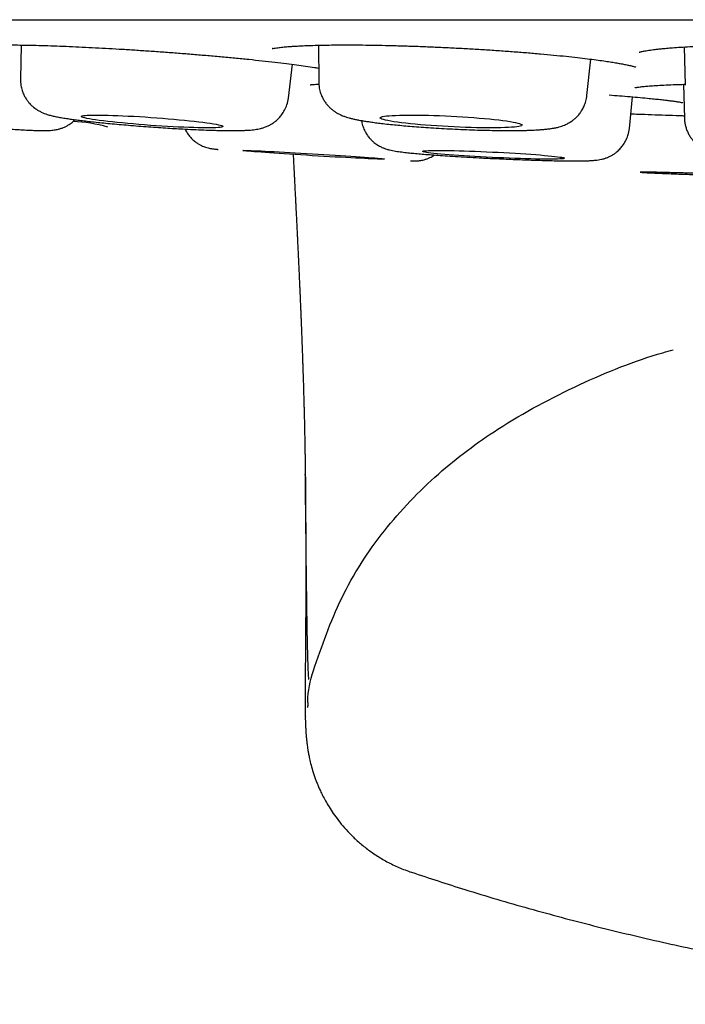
# Model space of a CAD drawing. Header units: millimetres. Extents: x 8 to 676, y 12 to 869.
# Tile 8 of 77: x 393.46 to 399.21, y 371.53 to 380.03. Entities that reach past the tile are written whole.
import ezdxf

# ---------------------------------------------------------------- set-up
doc = ezdxf.new("R2010")
doc.units = ezdxf.units.MM

msp = doc.modelspace()

# ---------------------------------------------------------------- linework, layer by layer
at = {"color": 7, "linetype": 'Continuous', "lineweight": 30}
for p, q in [((387.1689, 380.0263), (420.5038, 380.0263)), ((393.4747, 379.8078), (393.4694, 379.5131)), ((396.0419, 379.806), (396.0424, 379.4901)), ((399.1969, 379.7911), (399.2055, 379.4619)), ((395.7807, 379.3496), (395.8168, 379.6414)), ((398.3565, 379.3722), (398.3891, 379.686)), ((399.1907, 379.4688), (399.1982, 379.1753)), ((395.7807, 379.3496), (395.7807, 379.3497)), ((398.7229, 379.0887), (398.7504, 379.3608)), ((396.8422, 372.6716), (396.8423, 372.6715))]:
    msp.add_line(p, q, dxfattribs=at)
at = {"color": 7, "linetype": 'Continuous', "lineweight": 30, "flags": 128}
for points in [[(393.9936, 379.1916), (393.9958, 379.1943), (394.0021, 379.1966), (394.0124, 379.1986), (394.0267, 379.2003), (394.0448, 379.2017), (394.0666, 379.2027), (394.092, 379.2033), (394.1208, 379.2036), (394.1528, 379.2035), (394.1879, 379.203), (394.2257, 379.2022), (394.2661, 379.201), (394.3087, 379.1994), (394.3533, 379.1976), (394.3995, 379.1954), (394.4471, 379.1928), (394.4958, 379.19), (394.5452, 379.1869), (394.595, 379.1836), (394.6449, 379.18), (394.6944, 379.1762), (394.7435, 379.1722), (394.7915, 379.1681), (394.8384, 379.1638), (394.8837, 379.1594), (394.9271, 379.155), (394.9684, 379.1505), (395.0073, 379.146), (395.0435, 379.1415), (395.0767, 379.1371), (395.1069, 379.1327), (395.1337, 379.1284), (395.1569, 379.1243), (395.1766, 379.1203), (395.1924, 379.1165), (395.2043, 379.113), (395.2122, 379.1096), (395.216, 379.1065), (395.2158, 379.1037), (395.2116, 379.1012), (395.2033, 379.099), (395.191, 379.0972), (395.1748, 379.0957), (395.1548, 379.0945), (395.1312, 379.0937), (395.1041, 379.0932), (395.0736, 379.0931), (395.0401, 379.0934), (395.0036, 379.0941), (394.9645, 379.0951), (394.923, 379.0964), (394.8793, 379.0982), (394.8339, 379.1002), (394.7869, 379.1026), (394.7387, 379.1052), (394.6896, 379.1082), (394.64, 379.1114), (394.5901, 379.1149), (394.5404, 379.1186), (394.491, 379.1225), (394.4424, 379.1265), (394.3949, 379.1307), (394.3488, 379.1351), (394.3044, 379.1395), (394.262, 379.144), (394.2219, 379.1485), (394.1844, 379.153), (394.1496, 379.1574), (394.1179, 379.1618), (394.0894, 379.1662), (394.0643, 379.1704), (394.0428, 379.1744), (394.0251, 379.1783), (394.0113, 379.182), (394.0013, 379.1854), (393.9955, 379.1887), (393.9936, 379.1916)], [(397.1851, 379.194), (397.2349, 379.1914), (397.2845, 379.1884), (397.3334, 379.1852), (397.3813, 379.1817), (397.4279, 379.178), (397.4729, 379.1741), (397.516, 379.17), (397.5569, 379.1658), (397.5953, 379.1615), (397.6309, 379.1571), (397.6636, 379.1526), (397.6932, 379.1481), (397.7193, 379.1436), (397.7419, 379.1391), (397.7608, 379.1347), (397.7758, 379.1304), (397.7869, 379.1262), (397.794, 379.1221), (397.7971, 379.1183), (397.7961, 379.1146), (397.791, 379.1111), (397.7819, 379.1079), (397.7688, 379.105), (397.7518, 379.1024), (397.731, 379.1), (397.7067, 379.098), (397.6788, 379.0963), (397.6477, 379.095), (397.6135, 379.094), (397.5764, 379.0934), (397.5367, 379.0931), (397.4947, 379.0932), (397.4507, 379.0937), (397.4048, 379.0946), (397.3575, 379.0958), (397.3091, 379.0973), (397.2598, 379.0992), (397.21, 379.1014), (397.1601, 379.104), (397.1103, 379.1068), (397.061, 379.1099), (397.0126, 379.1132), (396.9653, 379.1168), (396.9194, 379.1206), (396.8754, 379.1246), (396.8334, 379.1288), (396.7937, 379.1331), (396.7566, 379.1374), (396.7224, 379.1419), (396.6913, 379.1464), (396.6634, 379.1509), (396.6391, 379.1554), (396.6183, 379.1598), (396.6013, 379.1642), (396.5882, 379.1684), (396.5791, 379.1726), (396.574, 379.1765), (396.573, 379.1803), (396.5761, 379.1839), (396.5832, 379.1872), (396.5943, 379.1903), (396.6093, 379.1931), (396.6282, 379.1956), (396.6508, 379.1977), (396.6769, 379.1996), (396.7065, 379.2011), (396.7392, 379.2023), (396.7748, 379.2031), (396.8132, 379.2035), (396.8541, 379.2036), (396.8972, 379.2033), (396.9422, 379.2026), (396.9888, 379.2016), (397.0367, 379.2002), (397.0856, 379.1985), (397.1352, 379.1964), (397.1851, 379.194)], [(395.3881, 378.8975), (395.3902, 378.8981), (395.3963, 378.8984), (395.4065, 378.8984), (395.4206, 378.8982), (395.4385, 378.8978), (395.4602, 378.8971), (395.4855, 378.8962), (395.5142, 378.895), (395.5461, 378.8936), (395.5811, 378.892), (395.6188, 378.8902), (395.6591, 378.8882), (395.7017, 378.886), (395.7462, 378.8836), (395.7924, 378.8811), (395.84, 378.8785), (395.8887, 378.8757), (395.9381, 378.8728), (395.988, 378.8699), (396.0379, 378.8669), (396.0875, 378.8638), (396.1366, 378.8607), (396.1847, 378.8577), (396.2316, 378.8546), (396.277, 378.8516), (396.3206, 378.8487), (396.362, 378.8458), (396.401, 378.843), (396.4373, 378.8404), (396.4707, 378.8379), (396.501, 378.8355), (396.528, 378.8333), (396.5514, 378.8313), (396.5712, 378.8295), (396.5871, 378.8279), (396.5992, 378.8265), (396.6073, 378.8253), (396.6113, 378.8244), (396.6112, 378.8237), (396.6071, 378.8233), (396.599, 378.8231), (396.5868, 378.8231), (396.5708, 378.8235), (396.551, 378.824), (396.5274, 378.8248), (396.5004, 378.8259), (396.4701, 378.8272), (396.4366, 378.8287), (396.4002, 378.8304), (396.3612, 378.8323), (396.3197, 378.8344), (396.2761, 378.8367), (396.2307, 378.8391), (396.1838, 378.8417), (396.1356, 378.8444), (396.0865, 378.8472), (396.0368, 378.8502), (395.9869, 378.8531), (395.9371, 378.8562), (395.8877, 378.8592), (395.8391, 378.8623), (395.7915, 378.8654), (395.7453, 378.8684), (395.7008, 378.8714), (395.6583, 378.8743), (395.6181, 378.8771), (395.5804, 378.8798), (395.5455, 378.8824), (395.5136, 378.8849), (395.4849, 378.8871), (395.4597, 378.8893), (395.4381, 378.8912), (395.4202, 378.8929), (395.4062, 378.8944), (395.3961, 378.8957), (395.3901, 378.8967), (395.3881, 378.8975)], [(396.9398, 378.8902), (396.9419, 378.8921), (396.9481, 378.8937), (396.9583, 378.8951), (396.9725, 378.8962), (396.9905, 378.8971), (397.0122, 378.8978), (397.0376, 378.8983), (397.0664, 378.8984), (397.0984, 378.8984), (397.1334, 378.8981), (397.1712, 378.8975), (397.2115, 378.8967), (397.2541, 378.8956), (397.2987, 378.8944), (397.345, 378.8929), (397.3926, 378.8911), (397.4414, 378.8892), (397.4908, 378.8871), (397.5407, 378.8848), (397.5906, 378.8824), (397.6403, 378.8798), (397.6894, 378.8771), (397.7375, 378.8743), (397.7845, 378.8713), (397.8299, 378.8684), (397.8734, 378.8653), (397.9148, 378.8623), (397.9538, 378.8592), (397.9901, 378.8561), (398.0235, 378.8531), (398.0538, 378.8501), (398.0807, 378.8472), (398.1041, 378.8444), (398.1238, 378.8417), (398.1398, 378.8391), (398.1518, 378.8366), (398.1598, 378.8344), (398.1638, 378.8323), (398.1637, 378.8303), (398.1595, 378.8286), (398.1513, 378.8271), (398.1391, 378.8259), (398.123, 378.8248), (398.1031, 378.824), (398.0796, 378.8235), (398.0525, 378.8231), (398.0221, 378.8231), (397.9885, 378.8233), (397.9521, 378.8237), (397.913, 378.8244), (397.8715, 378.8253), (397.8278, 378.8265), (397.7824, 378.8279), (397.7354, 378.8295), (397.6872, 378.8313), (397.638, 378.8333), (397.5883, 378.8355), (397.5384, 378.8379), (397.4886, 378.8404), (397.4391, 378.8431), (397.3905, 378.8458), (397.3429, 378.8487), (397.2967, 378.8517), (397.2522, 378.8547), (397.2096, 378.8577), (397.1694, 378.8608), (397.1317, 378.8639), (397.0968, 378.8669), (397.065, 378.8699), (397.0364, 378.8729), (397.0112, 378.8757), (396.9896, 378.8785), (396.9718, 378.8812), (396.9578, 378.8837), (396.9477, 378.886), (396.9417, 378.8882), (396.9398, 378.8902)]]:
    msp.add_lwpolyline(points, dxfattribs=at)
at = {"color": 7, "linetype": 'Continuous', "lineweight": 30}
msp.add_arc((393.8667, 377.8254), 1.3235, 74.42987, 87.57288, dxfattribs=at)
for points, knots in [([(393.0572, 379.7971), (393.0571, 379.7971), (393.0567, 379.7969), (393.0585, 379.7973), (393.0654, 379.7983), (393.0784, 379.8), (393.1003, 379.8021), (393.1288, 379.804), (393.1628, 379.8058), (393.2014, 379.8071), (393.2475, 379.8082), (393.3063, 379.8089), (393.3781, 379.8089), (393.4635, 379.8081), (393.5552, 379.8065), (393.6527, 379.8041), (393.7552, 379.8008), (393.8621, 379.7968), (393.9727, 379.792), (394.0864, 379.7865), (394.2025, 379.7803), (394.3208, 379.7734), (394.4416, 379.766), (394.5649, 379.7578), (394.6901, 379.749), (394.8165, 379.7396), (394.9436, 379.7296), (395.0704, 379.719), (395.1961, 379.7079), (395.3196, 379.6964), (395.4396, 379.6845), (395.5551, 379.6723), (395.6637, 379.6602), (395.7629, 379.6484), (395.8508, 379.6372), (395.9318, 379.6262), (395.9957, 379.617), (396.0303, 379.6114), (396.0422, 379.6094)], [0, 0, 0, 0, 0.003783, 0.014056, 0.022148, 0.039243, 0.059617, 0.083289, 0.103217, 0.125015, 0.14869, 0.17335, 0.206077, 0.238614, 0.27094, 0.303038, 0.334893, 0.366499, 0.397859, 0.428977, 0.45986, 0.490609, 0.521671, 0.553114, 0.584942, 0.61716, 0.649777, 0.682809, 0.71628, 0.750186, 0.784347, 0.818768, 0.853426, 0.886945, 0.918679, 0.948636, 0.982247, 1, 1, 1, 1]), ([(395.6424, 379.7768), (395.6424, 379.7768), (395.6415, 379.7763), (395.646, 379.7775), (395.6557, 379.7794), (395.6754, 379.7828), (395.6986, 379.786), (395.7208, 379.7886), (395.7424, 379.7908), (395.7646, 379.7928), (395.7915, 379.7949), (395.8264, 379.7974), (395.8712, 379.7999), (395.9263, 379.8025), (395.9923, 379.8049), (396.0691, 379.8069), (396.1531, 379.8082), (396.2444, 379.8089), (396.3429, 379.8088), (396.4485, 379.808), (396.5611, 379.8063), (396.6802, 379.8036), (396.8049, 379.8), (396.9335, 379.7954), (397.0642, 379.79), (397.1956, 379.7838), (397.3271, 379.7768), (397.4578, 379.7691), (397.5869, 379.7607), (397.7136, 379.7517), (397.8371, 379.7421), (397.9562, 379.7319), (398.07, 379.7214), (398.1766, 379.7107), (398.2738, 379.7001), (398.3601, 379.6898), (398.4354, 379.6802), (398.5005, 379.6712), (398.5563, 379.6628), (398.6037, 379.6552), (398.6456, 379.6478), (398.6834, 379.6407), (398.7182, 379.6333), (398.7442, 379.6271), (398.7613, 379.6226), (398.7727, 379.6193), (398.7788, 379.6172), (398.7792, 379.6174), (398.7793, 379.6175)], [0, 0, 0, 0, 0.000916, 0.01524, 0.036208, 0.056096, 0.072425, 0.086365, 0.097881, 0.108128, 0.119324, 0.135508, 0.153421, 0.173068, 0.196989, 0.221594, 0.246843, 0.272724, 0.299227, 0.326348, 0.354088, 0.382451, 0.411444, 0.440772, 0.470067, 0.499333, 0.528575, 0.557795, 0.587004, 0.616218, 0.645461, 0.674635, 0.703657, 0.732534, 0.760264, 0.786262, 0.810536, 0.833094, 0.853943, 0.873087, 0.89076, 0.909231, 0.92908, 0.949755, 0.961991, 0.974298, 0.988103, 1, 1, 1, 1]), ([(398.8083, 379.746), (398.8082, 379.746), (398.8078, 379.7457), (398.8108, 379.7466), (398.8175, 379.7484), (398.8274, 379.7507), (398.8402, 379.7535), (398.8567, 379.7568), (398.8779, 379.7604), (398.9034, 379.7643), (398.9312, 379.768), (398.9625, 379.7718), (399, 379.7759), (399.0445, 379.7801), (399.0997, 379.7847), (399.166, 379.7894), (399.2437, 379.794), (399.3285, 379.7982), (399.4206, 379.8018), (399.5199, 379.8047), (399.6262, 379.807), (399.7393, 379.8085), (399.8589, 379.8091), (399.984, 379.8087), (400.113, 379.8075), (400.2442, 379.8053), (400.3764, 379.8022), (400.5086, 379.7982), (400.6401, 379.7933), (400.7701, 379.7876), (400.8979, 379.781), (401.0223, 379.7736), (401.1422, 379.7655), (401.2567, 379.7566), (401.3633, 379.7474), (401.4592, 379.7381), (401.5425, 379.7291), (401.6131, 379.7207), (401.6655, 379.7138), (401.7037, 379.7084), (401.7308, 379.7044), (401.7547, 379.7006), (401.7776, 379.6969), (401.801, 379.6929), (401.8266, 379.6882), (401.8537, 379.6828), (401.8792, 379.6772), (401.9003, 379.672), (401.915, 379.668), (401.9253, 379.6647), (401.9312, 379.6628), (401.9332, 379.662), (401.9326, 379.6624), (401.9326, 379.6624)], [0, 0, 0, 0, 0.003047, 0.014732, 0.027145, 0.04217, 0.055293, 0.066491, 0.082736, 0.09716, 0.11021, 0.124474, 0.140381, 0.157935, 0.177139, 0.201127, 0.225805, 0.25113, 0.27709, 0.303676, 0.330882, 0.35871, 0.387163, 0.416249, 0.445703, 0.475183, 0.504691, 0.534231, 0.563808, 0.59343, 0.623116, 0.652891, 0.682643, 0.712296, 0.741858, 0.769928, 0.795642, 0.819012, 0.840047, 0.851552, 0.86222, 0.872053, 0.881133, 0.891628, 0.904499, 0.919732, 0.936814, 0.95274, 0.967019, 0.977669, 0.988193, 0.999922, 1, 1, 1, 1]), ([(391.7146, 379.5287), (391.715, 379.5106), (391.7156, 379.4767), (391.7269, 379.4301), (391.7419, 379.3917), (391.7599, 379.3588), (391.78, 379.3305), (391.8022, 379.3058), (391.8283, 379.2823), (391.8569, 379.2622), (391.8853, 379.2467), (391.9074, 379.2372), (391.9253, 379.2306), (391.9437, 379.2248), (391.9673, 379.2188), (391.9902, 379.214), (392.0141, 379.2096), (392.0402, 379.2053), (392.076, 379.1999), (392.123, 379.1934), (392.1835, 379.1857), (392.2489, 379.1781), (392.3215, 379.1701), (392.402, 379.1617), (392.4903, 379.1529), (392.5855, 379.1439), (392.6866, 379.1347), (392.7924, 379.1255), (392.8893, 379.1174), (392.976, 379.1105), (393.0521, 379.1046), (393.1289, 379.0989), (393.2057, 379.0934), (393.2814, 379.0882), (393.355, 379.0835), (393.4254, 379.0793), (393.4913, 379.0757), (393.5482, 379.073), (393.5952, 379.0712), (393.6313, 379.0702), (393.6597, 379.0698), (393.6797, 379.0698), (393.6944, 379.07), (393.7053, 379.0703), (393.7196, 379.0709), (393.7388, 379.0722), (393.7597, 379.0746), (393.7788, 379.0779), (393.7954, 379.0816), (393.8089, 379.0854), (393.826, 379.0908), (393.8469, 379.0991), (393.8726, 379.1119), (393.9005, 379.1296), (393.9237, 379.1471), (393.9361, 379.1608), (393.9389, 379.1638)], [0, 0, 0, 0, 0.016927, 0.031853, 0.044774, 0.055693, 0.06724, 0.077514, 0.087431, 0.101517, 0.112827, 0.121068, 0.127398, 0.139919, 0.15661, 0.177044, 0.195806, 0.215096, 0.233967, 0.265214, 0.295384, 0.324657, 0.354289, 0.384647, 0.415728, 0.447534, 0.480063, 0.513313, 0.547289, 0.570645, 0.594776, 0.619678, 0.645341, 0.671759, 0.698923, 0.726823, 0.755448, 0.784789, 0.809983, 0.834041, 0.854604, 0.871686, 0.882683, 0.891558, 0.900182, 0.912361, 0.924183, 0.935904, 0.945052, 0.950277, 0.954478, 0.964425, 0.972628, 0.982529, 0.996118, 1, 1, 1, 1]), ([(393.4694, 379.5131), (393.4699, 379.4952), (393.471, 379.462), (393.4822, 379.417), (393.4964, 379.3807), (393.5125, 379.3507), (393.5289, 379.3263), (393.5455, 379.306), (393.5631, 379.2877), (393.5814, 379.2714), (393.6027, 379.2555), (393.624, 379.242), (393.6563, 379.2249), (393.6992, 379.2089), (393.7353, 379.1992), (393.7702, 379.1912), (393.8099, 379.1835), (393.8529, 379.1762), (393.8983, 379.1694), (393.943, 379.1632), (393.9908, 379.1571), (394.0448, 379.1507), (394.1048, 379.1441), (394.1708, 379.1372), (394.2426, 379.1302), (394.3197, 379.1231), (394.4015, 379.116), (394.4869, 379.1091), (394.5732, 379.1026), (394.6578, 379.0966), (394.7388, 379.0913), (394.8155, 379.0867), (394.8986, 379.0821), (394.9853, 379.0779), (395.072, 379.0743), (395.1469, 379.0719), (395.2089, 379.0705), (395.2593, 379.0698), (395.2952, 379.0697), (395.3239, 379.0698), (395.3502, 379.0701), (395.38, 379.0708), (395.4104, 379.0719), (395.4399, 379.0735), (395.4672, 379.0757), (395.4917, 379.0785), (395.5161, 379.0823), (395.5407, 379.0874), (395.5682, 379.0951), (395.5977, 379.1062), (395.6241, 379.1193), (395.6486, 379.1343), (395.6737, 379.1528), (395.7003, 379.1774), (395.7267, 379.2092), (395.7503, 379.2473), (395.7708, 379.2946), (395.7773, 379.3305), (395.7807, 379.3496)], [0, 0, 0, 0, 0.016244, 0.030313, 0.042205, 0.051922, 0.061574, 0.069448, 0.076495, 0.085542, 0.093004, 0.102581, 0.115855, 0.14108, 0.162336, 0.183969, 0.207206, 0.232503, 0.254421, 0.275783, 0.297138, 0.31919, 0.341939, 0.365376, 0.389493, 0.414281, 0.439729, 0.465827, 0.492061, 0.517385, 0.541766, 0.565203, 0.587696, 0.619651, 0.649483, 0.677192, 0.702621, 0.724551, 0.742769, 0.752436, 0.76518, 0.781037, 0.798532, 0.815703, 0.83258, 0.848898, 0.863567, 0.876694, 0.888849, 0.900492, 0.911881, 0.919438, 0.928575, 0.941167, 0.952909, 0.966629, 0.982327, 1, 1, 1, 1]), ([(395.9695, 379.4651), (395.9693, 379.4651), (395.968, 379.4647), (395.9734, 379.4657), (395.9845, 379.4668), (396.004, 379.4684), (396.0245, 379.4698), (396.039, 379.4704), (396.0442, 379.4706)], [0, 0, 0, 0, 0.024113, 0.208112, 0.424835, 0.674698, 0.884054, 1, 1, 1, 1]), ([(396.0424, 379.4901), (396.0433, 379.4722), (396.0451, 379.4386), (396.0574, 379.3933), (396.0725, 379.3569), (396.0894, 379.3268), (396.1067, 379.3024), (396.1241, 379.2821), (396.1425, 379.2636), (396.1619, 379.2472), (396.1831, 379.232), (396.2041, 379.2192), (396.2284, 379.2067), (396.256, 379.195), (396.2823, 379.186), (396.3054, 379.1791), (396.3309, 379.1725), (396.3586, 379.1663), (396.3874, 379.1605), (396.4144, 379.1557), (396.4418, 379.1511), (396.4727, 379.1463), (396.5119, 379.1406), (396.5592, 379.1345), (396.6151, 379.1279), (396.6769, 379.1213), (396.7428, 379.1149), (396.8116, 379.1088), (396.8869, 379.1028), (396.9686, 379.0968), (397.0561, 379.0911), (397.1489, 379.0858), (397.2456, 379.081), (397.3424, 379.077), (397.4345, 379.0739), (397.5182, 379.0718), (397.5927, 379.0705), (397.6617, 379.0699), (397.7242, 379.0699), (397.7793, 379.0705), (397.8245, 379.0714), (397.8638, 379.0726), (397.8981, 379.0741), (397.9298, 379.0758), (397.9607, 379.0778), (397.9947, 379.0807), (398.0277, 379.0843), (398.0586, 379.0887), (398.0865, 379.0938), (398.1144, 379.1004), (398.1406, 379.1085), (398.1615, 379.1164), (398.1832, 379.1261), (398.208, 379.1395), (398.233, 379.1562), (398.2555, 379.1746), (398.2766, 379.1951), (398.2973, 379.2197), (398.317, 379.2493), (398.3344, 379.2835), (398.3494, 379.325), (398.3541, 379.3559), (398.3565, 379.3722)], [0, 0, 0, 0, 0.016753, 0.031283, 0.043588, 0.053675, 0.063763, 0.072072, 0.079578, 0.089375, 0.097669, 0.107358, 0.119568, 0.133875, 0.147503, 0.161016, 0.176444, 0.193898, 0.210786, 0.224701, 0.235693, 0.251443, 0.269675, 0.290451, 0.313717, 0.338809, 0.361009, 0.384379, 0.408919, 0.434626, 0.461499, 0.489537, 0.518736, 0.548833, 0.577496, 0.604174, 0.628862, 0.651558, 0.676158, 0.697887, 0.716746, 0.734021, 0.751578, 0.764395, 0.779268, 0.797137, 0.817513, 0.836139, 0.852156, 0.868423, 0.879246, 0.889375, 0.898075, 0.908963, 0.920365, 0.928656, 0.937579, 0.948676, 0.958965, 0.970948, 0.984627, 1, 1, 1, 1]), ([(398.7715, 379.4398), (398.772, 379.4399), (398.7729, 379.44), (398.7826, 379.4419), (398.7973, 379.4443), (398.8181, 379.4471), (398.8495, 379.4507), (398.8957, 379.4548), (398.9523, 379.4588), (399.0204, 379.4626), (399.0966, 379.4658), (399.1592, 379.468), (399.1962, 379.469), (399.2053, 379.4692)], [0, 0, 0, 0, 0.071389, 0.137197, 0.197889, 0.260594, 0.365206, 0.475364, 0.592502, 0.716641, 0.847831, 0.962578, 1, 1, 1, 1]), ([(398.55, 379.377), (398.5797, 379.3747), (398.6423, 379.3699), (398.7308, 379.3626), (398.8166, 379.3551), (398.8892, 379.3482), (398.9501, 379.3421), (399.0007, 379.3366), (399.0458, 379.3314), (399.0877, 379.3261), (399.1235, 379.3211), (399.1516, 379.3166), (399.1688, 379.3135), (399.1791, 379.3114), (399.1832, 379.3105), (399.1859, 379.3098), (399.1856, 379.3099), (399.1855, 379.3099)], [0, 0, 0, 0, 0.087133, 0.18356, 0.280801, 0.378865, 0.452967, 0.527546, 0.602391, 0.673187, 0.758688, 0.834011, 0.898878, 0.94067, 0.97664, 0.992462, 1, 1, 1, 1]), ([(398.7356, 379.2143), (398.7567, 379.2135), (398.8143, 379.2114), (398.9143, 379.2078), (399.0341, 379.2036), (399.1289, 379.2003), (399.1844, 379.1984), (399.1976, 379.1979)], [0, 0, 0, 0, 0.149811, 0.408084, 0.664971, 0.919845, 1, 1, 1, 1]), ([(396.4126, 379.1561), (396.4128, 379.1531), (396.4143, 379.1345), (396.424, 379.1037), (396.4393, 379.0667), (396.4576, 379.0354), (396.477, 379.0091), (396.498, 378.9863), (396.5224, 378.9645), (396.5506, 378.9444), (396.5811, 378.9278), (396.6082, 378.9164), (396.633, 378.9081), (396.6559, 378.9021), (396.6808, 378.8968), (396.7059, 378.8925), (396.7312, 378.8887), (396.758, 378.8851), (396.7847, 378.8819), (396.8186, 378.8781), (396.8629, 378.8736), (396.9198, 378.8684), (396.9824, 378.8633), (397.053, 378.8579), (397.1331, 378.8523), (397.2228, 378.8465), (397.3217, 378.8406), (397.4164, 378.8355), (397.5038, 378.831), (397.5818, 378.8273), (397.6613, 378.8238), (397.741, 378.8205), (397.8197, 378.8175), (397.8964, 378.8149), (397.9705, 378.8126), (398.0412, 378.8107), (398.1076, 378.8092), (398.169, 378.8081), (398.2245, 378.8076), (398.2757, 378.8075), (398.3226, 378.8081), (398.3634, 378.8092), (398.3977, 378.811), (398.4327, 378.8136), (398.4698, 378.819), (398.4949, 378.8252), (398.5062, 378.8284), (398.5155, 378.8314), (398.5279, 378.8357), (398.5459, 378.843), (398.5674, 378.8537), (398.5896, 378.8672), (398.6138, 378.8848), (398.6403, 378.9088), (398.6674, 378.9408), (398.6921, 378.9803), (398.7135, 379.0303), (398.7196, 379.0684), (398.7229, 379.0887)], [0, 0, 0, 0, 0.002713, 0.016826, 0.028956, 0.039106, 0.04963, 0.058807, 0.06764, 0.080301, 0.091939, 0.102469, 0.113024, 0.128139, 0.145567, 0.163505, 0.181311, 0.198036, 0.213723, 0.228764, 0.254858, 0.280721, 0.306485, 0.33335, 0.361696, 0.391524, 0.422836, 0.455631, 0.478328, 0.501684, 0.525621, 0.549775, 0.57409, 0.598554, 0.623156, 0.647885, 0.672728, 0.697675, 0.722711, 0.747507, 0.775528, 0.801651, 0.825187, 0.846929, 0.874901, 0.882019, 0.887784, 0.892203, 0.895417, 0.902401, 0.911321, 0.918389, 0.92692, 0.939175, 0.950994, 0.965071, 0.981407, 1, 1, 1, 1]), ([(399.1986, 379.1753), (399.1985, 379.1726), (399.1984, 379.1588), (399.2017, 379.134), (399.2087, 379.1013), (399.2195, 379.0696), (399.2337, 379.0394), (399.251, 379.011), (399.2712, 378.9848), (399.2928, 378.9622), (399.3147, 378.9435), (399.3356, 378.9284), (399.356, 378.9161), (399.3755, 378.906), (399.3942, 378.8978), (399.4128, 378.8909), (399.4324, 378.8846), (399.4565, 378.8782), (399.4835, 378.8724), (399.515, 378.8669), (399.5463, 378.8623), (399.5784, 378.8582), (399.61, 378.8545), (399.644, 378.851), (399.6801, 378.8476), (399.7181, 378.8442), (399.7581, 378.8411), (399.7999, 378.838), (399.8434, 378.835), (399.8885, 378.8322), (399.935, 378.8294), (399.9828, 378.8269), (400.0314, 378.8244), (400.0806, 378.8221), (400.1298, 378.82), (400.1775, 378.8182), (400.2206, 378.8166), (400.2587, 378.8153), (400.3, 378.814), (400.3293, 378.8132), (400.3475, 378.8127)], [0, 0, 0, 0, 0.004855, 0.025156, 0.045481, 0.065836, 0.086231, 0.106667, 0.127132, 0.14758, 0.16544, 0.18249, 0.19887, 0.215035, 0.231432, 0.249049, 0.269364, 0.295251, 0.335938, 0.37485, 0.416694, 0.449319, 0.482704, 0.515826, 0.548709, 0.581386, 0.613893, 0.646255, 0.67849, 0.710603, 0.742588, 0.774422, 0.80606, 0.837407, 0.868259, 0.89812, 0.925372, 0.947122, 0.967227, 1, 1, 1, 1]), ([(394.8901, 379.0827), (394.8912, 379.08), (394.8968, 379.0666), (394.9111, 379.044), (394.9324, 379.0155), (394.9575, 378.9897), (394.9831, 378.9689), (395.0083, 378.9525), (395.0304, 378.9408), (395.0496, 378.9325), (395.0692, 378.9254), (395.0882, 378.9199), (395.107, 378.9158), (395.1196, 378.9136), (395.1313, 378.9119), (395.1467, 378.91), (395.161, 378.9084), (395.1719, 378.9074), (395.1753, 378.9071)], [0, 0, 0, 0, 0.016236, 0.081671, 0.150687, 0.216794, 0.285767, 0.339451, 0.389358, 0.430815, 0.464678, 0.524737, 0.585138, 0.657852, 0.741519, 0.838271, 0.948251, 1, 1, 1, 1]), ([(395.8222, 378.8599), (395.8225, 378.8542), (395.8232, 378.841), (395.8243, 378.82), (395.8255, 378.796), (395.8268, 378.77), (395.8282, 378.7436), (395.8295, 378.7191), (395.8305, 378.6995), (395.8312, 378.6843), (395.8319, 378.6717), (395.8326, 378.6583), (395.8334, 378.6428), (395.8343, 378.625), (395.8354, 378.6037), (395.8366, 378.5795), (395.8379, 378.5538), (395.8392, 378.5293), (395.8404, 378.5052), (395.8416, 378.482), (395.8428, 378.4589), (395.8439, 378.4358), (395.8452, 378.4112), (395.8465, 378.3847), (395.8482, 378.3505), (395.8502, 378.3107), (395.8524, 378.2669), (395.8544, 378.2259), (395.8563, 378.1872), (395.8581, 378.1499), (395.86, 378.1114), (395.862, 378.0701), (395.8642, 378.0242), (395.8664, 377.9762), (395.8687, 377.9277), (395.8706, 377.8873), (395.8721, 377.8552), (395.8732, 377.8311), (395.8742, 377.8079), (395.8753, 377.7843), (395.8765, 377.7584), (395.8778, 377.729), (395.8792, 377.6959), (395.8807, 377.662), (395.8821, 377.6304), (395.8833, 377.6026), (395.8844, 377.5759), (395.8856, 377.5477), (395.8868, 377.5192), (395.8879, 377.492), (395.8889, 377.4675), (395.8899, 377.445), (395.8907, 377.4248), (395.8914, 377.4065), (395.8921, 377.3904), (395.8927, 377.3752), (395.8933, 377.36), (395.8939, 377.3434), (395.8946, 377.3254), (395.8953, 377.3063), (395.8961, 377.287), (395.8968, 377.2689), (395.8974, 377.2527), (395.8979, 377.2385), (395.8983, 377.2264), (395.8988, 377.2154), (395.8992, 377.2039), (395.8997, 377.1905), (395.9003, 377.1742), (395.901, 377.1548), (395.9017, 377.1335), (395.9025, 377.1122), (395.9031, 377.0924), (395.9038, 377.0745), (395.9043, 377.0585), (395.9049, 377.0422), (395.9055, 377.0241), (395.9062, 377.0025), (395.907, 376.9782), (395.9078, 376.9516), (395.9087, 376.9247), (395.9095, 376.8995), (395.9102, 376.8773), (395.9108, 376.857), (395.9114, 376.8369), (395.912, 376.8149), (395.9127, 376.7917), (395.9133, 376.7681), (395.914, 376.7458), (395.9145, 376.7248), (395.9151, 376.7058), (395.9155, 376.6889), (395.9159, 376.6722), (395.9164, 376.654), (395.9169, 376.6328), (395.9175, 376.6089), (395.9182, 376.5835), (395.9188, 376.5583), (395.9193, 376.5352), (395.9197, 376.5149), (395.9202, 376.4961), (395.9206, 376.4768), (395.921, 376.4554), (395.9215, 376.4326), (395.922, 376.4094), (395.9224, 376.3873), (395.9228, 376.3667), (395.9231, 376.3479), (395.9234, 376.3308), (395.9237, 376.3143), (395.924, 376.2983), (395.9242, 376.2837), (395.9244, 376.2704), (395.9246, 376.2581), (395.9249, 376.2437), (395.9251, 376.2266), (395.9254, 376.2068), (395.9257, 376.1845), (395.9261, 376.1595), (395.9264, 376.1334), (395.9266, 376.1155), (395.9267, 376.1069)], [0, 0, 0, 0, 0.005139, 0.011761, 0.018864, 0.0268, 0.035315, 0.042878, 0.049234, 0.053237, 0.05676, 0.060833, 0.065599, 0.071056, 0.077205, 0.085334, 0.093519, 0.101166, 0.108273, 0.11603, 0.123023, 0.130053, 0.137825, 0.146339, 0.155294, 0.170464, 0.184497, 0.197621, 0.210231, 0.222345, 0.234138, 0.248162, 0.263354, 0.279841, 0.296305, 0.312338, 0.320952, 0.329187, 0.337042, 0.344748, 0.353598, 0.363794, 0.37534, 0.388206, 0.399351, 0.408624, 0.417645, 0.427675, 0.438713, 0.448047, 0.456957, 0.465046, 0.472315, 0.478762, 0.484715, 0.489707, 0.495241, 0.501315, 0.507932, 0.51509, 0.522549, 0.529311, 0.53527, 0.54065, 0.545146, 0.548837, 0.552969, 0.557981, 0.563872, 0.571303, 0.579723, 0.587921, 0.59542, 0.602219, 0.608319, 0.613717, 0.6209, 0.629192, 0.63862, 0.649185, 0.660208, 0.670066, 0.678743, 0.686236, 0.693694, 0.70233, 0.712146, 0.721207, 0.730435, 0.738861, 0.746475, 0.753277, 0.759295, 0.766802, 0.775438, 0.785204, 0.79607, 0.806799, 0.816355, 0.824736, 0.832008, 0.839772, 0.848709, 0.85882, 0.868592, 0.878086, 0.886772, 0.894651, 0.901721, 0.908302, 0.915268, 0.922669, 0.92814, 0.933863, 0.94045, 0.948124, 0.956886, 0.966553, 0.977273, 0.989048, 1, 1, 1, 1]), ([(396.8337, 378.808), (396.8417, 378.8079), (396.8577, 378.8077), (396.8755, 378.8079), (396.8899, 378.8084), (396.9011, 378.8093), (396.91, 378.8103), (396.9174, 378.8113), (396.9266, 378.8127), (396.9425, 378.8158), (396.9649, 378.8218), (396.9961, 378.8332), (397.0225, 378.846), (397.0382, 378.8569), (397.0411, 378.8589)], [0, 0, 0, 0, 0.168192, 0.331898, 0.462268, 0.559511, 0.618036, 0.638658, 0.659442, 0.705687, 0.774495, 0.852755, 0.973073, 1, 1, 1, 1]), ([(400.5342, 378.6558), (400.5338, 378.6557), (400.5329, 378.6554), (400.5253, 378.6552), (400.5133, 378.6551), (400.4963, 378.6552), (400.4721, 378.6555), (400.4389, 378.656), (400.3947, 378.6568), (400.3428, 378.658), (400.2838, 378.6594), (400.2186, 378.661), (400.1558, 378.6627), (400.0978, 378.6643), (400.0458, 378.6658), (399.9769, 378.6677), (399.8898, 378.6703), (399.7836, 378.6736), (399.69, 378.6765), (399.6107, 378.679), (399.5465, 378.6811), (399.4831, 378.6832), (399.4206, 378.6854), (399.3521, 378.6877), (399.279, 378.6903), (399.2034, 378.693), (399.1327, 378.6957), (399.0675, 378.6982), (399.0085, 378.7005), (398.9625, 378.7025), (398.9272, 378.704), (398.9002, 378.7052), (398.8703, 378.7067), (398.8418, 378.7082), (398.8216, 378.7097), (398.8158, 378.7105), (398.8187, 378.711), (398.826, 378.7112), (398.8381, 378.7113), (398.8551, 378.7112), (398.8793, 378.711), (398.9124, 378.7104), (398.9567, 378.7096), (399.0086, 378.7084), (399.0676, 378.707), (399.1328, 378.7054), (399.1956, 378.7037), (399.2536, 378.7021), (399.3056, 378.7007), (399.3745, 378.6987), (399.4616, 378.6961), (399.5678, 378.6929), (399.6614, 378.6899), (399.7407, 378.6874), (399.8049, 378.6853), (399.8683, 378.6832), (399.9308, 378.681), (399.9993, 378.6787), (400.0724, 378.6761), (400.148, 378.6734), (400.2186, 378.6708), (400.2839, 378.6682), (400.3429, 378.6659), (400.3889, 378.664), (400.4242, 378.6624), (400.4512, 378.6612), (400.4812, 378.6597), (400.5095, 378.6582), (400.5305, 378.6567), (400.533, 378.6561), (400.5342, 378.6558)], [0, 0, 0, 0, 0.012054, 0.024012, 0.035944, 0.047918, 0.060003, 0.076303, 0.092456, 0.108634, 0.125008, 0.141308, 0.15746, 0.168235, 0.179071, 0.19002, 0.210023, 0.229909, 0.249999, 0.262037, 0.273988, 0.28592, 0.297902, 0.310003, 0.326303, 0.342456, 0.358634, 0.375008, 0.391308, 0.40746, 0.418235, 0.429071, 0.44002, 0.460023, 0.479909, 0.499999, 0.512038, 0.523988, 0.53592, 0.547902, 0.560003, 0.576303, 0.592456, 0.608634, 0.625008, 0.641308, 0.65746, 0.668235, 0.679071, 0.69002, 0.710023, 0.729909, 0.749999, 0.762038, 0.773988, 0.78592, 0.797902, 0.810003, 0.826303, 0.842456, 0.858634, 0.875008, 0.891308, 0.90746, 0.918235, 0.929071, 0.94002, 0.960045, 0.979932, 1, 1, 1, 1]), ([(395.9963, 374.4109), (396.0696, 374.6221), (396.2177, 375.0483), (396.5878, 375.6265), (397.0549, 376.1123), (397.6246, 376.5385), (398.279, 376.8854), (398.795, 377.0951), (399.0717, 377.1699), (399.1018, 377.1781)], [0, 0, 0, 0, 0.156377, 0.315495, 0.470583, 0.61796, 0.802072, 0.978471, 1, 1, 1, 1]), ([(395.9264, 376.1558), (395.9265, 376.1426), (395.9268, 376.1171), (395.9272, 376.0805), (395.9275, 376.0466), (395.9278, 376.0153), (395.928, 375.9866), (395.9283, 375.9607), (395.9284, 375.9375), (395.9286, 375.917), (395.9287, 375.8987), (395.9289, 375.8827), (395.929, 375.8689), (395.929, 375.8574), (395.9291, 375.8481), (395.9292, 375.8403), (395.9292, 375.8326), (395.9293, 375.8245), (395.9293, 375.8132), (395.9294, 375.7983), (395.9296, 375.7795), (395.9297, 375.7594), (395.9298, 375.7391), (395.9299, 375.7109), (395.9301, 375.6751), (395.9303, 375.6316), (395.9305, 375.5873), (395.9306, 375.5475), (395.9307, 375.5128), (395.9308, 375.4841), (395.9309, 375.4567), (395.9309, 375.4306), (395.931, 375.405), (395.931, 375.382), (395.931, 375.3612), (395.931, 375.3425), (395.931, 375.3233), (395.931, 375.3037), (395.931, 375.2838), (395.931, 375.2644), (395.931, 375.246), (395.931, 375.2288), (395.931, 375.213), (395.931, 375.1983), (395.931, 375.1847), (395.931, 375.1701), (395.9309, 375.1534), (395.9309, 375.1341), (395.9309, 375.1128), (395.9308, 375.0896), (395.9308, 375.0648), (395.9307, 375.0393), (395.9306, 375.0132), (395.9305, 374.9883), (395.9304, 374.9644), (395.9303, 374.9419), (395.9302, 374.9199), (395.9301, 374.8992), (395.93, 374.8802), (395.93, 374.8633), (395.9299, 374.8482), (395.9298, 374.835), (395.9297, 374.8229), (395.9297, 374.8115), (395.9296, 374.7981), (395.9295, 374.7822), (395.9294, 374.7635), (395.9292, 374.7434), (395.9291, 374.7226), (395.929, 374.7018), (395.9288, 374.6816), (395.9286, 374.66), (395.9285, 374.6373), (395.9283, 374.6134), (395.9281, 374.5902), (395.9279, 374.566), (395.9277, 374.5406), (395.9274, 374.5138), (395.9272, 374.4867), (395.927, 374.4595), (395.9267, 374.4319), (395.9265, 374.408), (395.9264, 374.3876), (395.9262, 374.3706), (395.9261, 374.3536), (395.926, 374.3365), (395.9258, 374.3192), (395.9257, 374.3013), (395.9256, 374.2842), (395.9255, 374.2682), (395.9254, 374.2535), (395.9254, 374.2394), (395.9253, 374.2261), (395.9253, 374.2139), (395.9252, 374.2027), (395.9252, 374.1937), (395.9252, 374.1867), (395.9252, 374.1814), (395.9252, 374.1764), (395.9252, 374.1713), (395.9252, 374.1656), (395.9252, 374.1586), (395.9253, 374.1502), (395.9253, 374.1404), (395.9253, 374.1296), (395.9254, 374.1182), (395.9255, 374.1065), (395.9256, 374.0945), (395.9257, 374.0817), (395.9259, 374.0684), (395.9262, 374.0545), (395.9265, 374.04), (395.9268, 374.025), (395.9271, 374.015), (395.9272, 374.0099)], [0, 0, 0, 0, 0.011693, 0.022655, 0.032887, 0.042391, 0.051167, 0.059216, 0.066287, 0.072684, 0.078408, 0.083458, 0.087836, 0.091542, 0.09442, 0.096776, 0.099195, 0.101802, 0.104595, 0.110048, 0.116097, 0.122646, 0.129216, 0.135744, 0.150162, 0.164665, 0.179808, 0.195604, 0.206171, 0.216352, 0.226146, 0.235555, 0.244671, 0.254185, 0.260895, 0.26785, 0.275048, 0.282489, 0.290175, 0.297741, 0.30486, 0.311519, 0.317733, 0.323503, 0.328828, 0.333899, 0.341052, 0.348851, 0.357296, 0.36706, 0.37745, 0.388181, 0.399241, 0.410631, 0.420373, 0.430345, 0.44031, 0.449606, 0.458195, 0.466077, 0.472861, 0.479014, 0.484538, 0.48969, 0.49517, 0.503473, 0.5125, 0.522249, 0.532718, 0.543287, 0.553494, 0.563338, 0.576281, 0.588764, 0.601164, 0.613488, 0.628146, 0.643192, 0.658678, 0.674604, 0.69097, 0.707875, 0.718494, 0.729335, 0.740397, 0.75168, 0.763277, 0.775461, 0.78825, 0.798509, 0.809115, 0.819386, 0.828914, 0.8381, 0.846473, 0.854033, 0.85842, 0.862478, 0.866207, 0.869972, 0.874332, 0.879293, 0.885911, 0.893364, 0.901651, 0.91077, 0.919614, 0.929121, 0.939289, 0.950117, 0.961603, 0.973747, 0.986547, 1, 1, 1, 1]), ([(395.9568, 374.3343), (395.9557, 374.354), (395.9534, 374.3934), (395.9504, 374.4744), (395.9475, 374.5715), (395.9449, 374.6859), (395.9426, 374.8166), (395.9403, 374.9629), (395.9381, 375.1243), (395.936, 375.3017), (395.9338, 375.4962), (395.9314, 375.709), (395.9292, 375.9123), (395.9276, 376.0512), (395.9269, 376.1069)], [0, 0, 0, 0, 0.086393, 0.172837, 0.25929, 0.34571, 0.432052, 0.516723, 0.601231, 0.685618, 0.769951, 0.856042, 0.942272, 1, 1, 1, 1]), ([(395.9492, 374.1358), (395.949, 374.1391), (395.9462, 374.2319), (395.9716, 374.3231), (395.9962, 374.4109)], [0, 0, 0, 0, 0.035958, 1, 1, 1, 1]), ([(395.9492, 374.1358), (395.9491, 374.1342), (395.9489, 374.1307), (395.9486, 374.1257), (395.9483, 374.1208), (395.948, 374.1166), (395.9478, 374.1129), (395.9475, 374.1098), (395.9474, 374.1072), (395.9472, 374.105), (395.9471, 374.1032), (395.947, 374.1016), (395.9469, 374.1002), (395.9468, 374.0988), (395.9467, 374.0976), (395.9466, 374.0965), (395.9465, 374.0955), (395.9464, 374.0945), (395.9464, 374.0938), (395.9464, 374.0937), (395.9464, 374.0937)], [0, 0, 0, 0, 0.064255, 0.144687, 0.219309, 0.288124, 0.350057, 0.40639, 0.457123, 0.502256, 0.54254, 0.580169, 0.620044, 0.662219, 0.706695, 0.75347, 0.802545, 0.871153, 0.943756, 1, 1, 1, 1]), ([(395.9264, 374.0055), (395.9265, 374.0021), (395.9268, 373.9942), (395.9272, 373.9823), (395.9276, 373.97), (395.928, 373.9588), (395.9285, 373.9485), (395.9289, 373.9391), (395.9292, 373.9307), (395.9296, 373.9233), (395.9299, 373.9166), (395.9302, 373.9106), (395.9305, 373.9051), (395.9308, 373.9002), (395.931, 373.8958), (395.9313, 373.892), (395.9315, 373.8887), (395.9317, 373.8855), (395.9319, 373.882), (395.9321, 373.8781), (395.9324, 373.8738), (395.9329, 373.8671), (395.9336, 373.8575), (395.9347, 373.844), (395.936, 373.8286), (395.9377, 373.8116), (395.9396, 373.7934), (395.9417, 373.7761), (395.9445, 373.7553), (395.9483, 373.7295), (395.9535, 373.6991), (395.961, 373.6605), (395.972, 373.6119), (395.9887, 373.5509), (396.0071, 373.4947), (396.0243, 373.4488), (396.0376, 373.4161), (396.0521, 373.3829), (396.0706, 373.3437), (396.094, 373.2984), (396.1229, 373.2476), (396.158, 373.192), (396.2002, 373.1324), (396.2502, 373.0698), (396.3086, 373.0054), (396.3758, 372.9406), (396.4522, 372.877), (396.5377, 372.8163), (396.632, 372.7603), (396.7341, 372.71), (396.8067, 372.6838), (396.8434, 372.6705)], [0, 0, 0, 0, 0.02889, 0.068691, 0.106276, 0.141644, 0.174796, 0.20573, 0.234447, 0.259438, 0.282466, 0.303531, 0.322632, 0.33977, 0.354943, 0.368152, 0.378535, 0.387953, 0.397693, 0.407785, 0.418229, 0.429026, 0.453349, 0.479295, 0.506865, 0.53606, 0.566883, 0.594253, 0.621245, 0.647237, 0.672264, 0.696361, 0.726584, 0.755399, 0.782935, 0.794318, 0.805507, 0.816523, 0.827556, 0.8388, 0.850395, 0.862461, 0.875098, 0.888381, 0.902356, 0.917041, 0.93243, 0.948488, 0.965158, 0.982361, 1, 1, 1, 1]), ([(396.8422, 372.6713), (396.9959, 372.6208), (397.3322, 372.5103), (397.8564, 372.3568), (398.4134, 372.2076), (398.9742, 372.0733), (399.5384, 371.9534), (400.1054, 371.8482), (400.6592, 371.7604), (401.1992, 371.6886), (401.7247, 371.6314), (402.2515, 371.587), (402.7792, 371.5552), (403.3075, 371.5361), (403.8522, 371.5295), (404.4128, 371.5369), (404.9891, 371.5596), (405.5646, 371.5974), (406.1389, 371.6503), (406.7116, 371.7183), (407.2823, 371.8012), (407.835, 371.8962), (408.3693, 372.0019), (408.8853, 372.1168), (409.3985, 372.2438), (409.9083, 372.3832), (410.3855, 372.5247), (410.6909, 372.6253), (410.829, 372.6707)], [0, 0, 0, 0, 0.0340999, 0.0746098, 0.115124, 0.1556411, 0.1961598, 0.2366791, 0.2771981, 0.3143402, 0.3514816, 0.3886221, 0.425762, 0.4629016, 0.5000409, 0.5405563, 0.581072, 0.6215882, 0.6621053, 0.7026232, 0.743142, 0.7836613, 0.820804, 0.8579459, 0.8950861, 0.9322236, 0.9693572, 1, 1, 1, 1])]:
    msp.add_open_spline(points, degree=3, knots=knots, dxfattribs=at)

doc.saveas('drawing.dxf')
